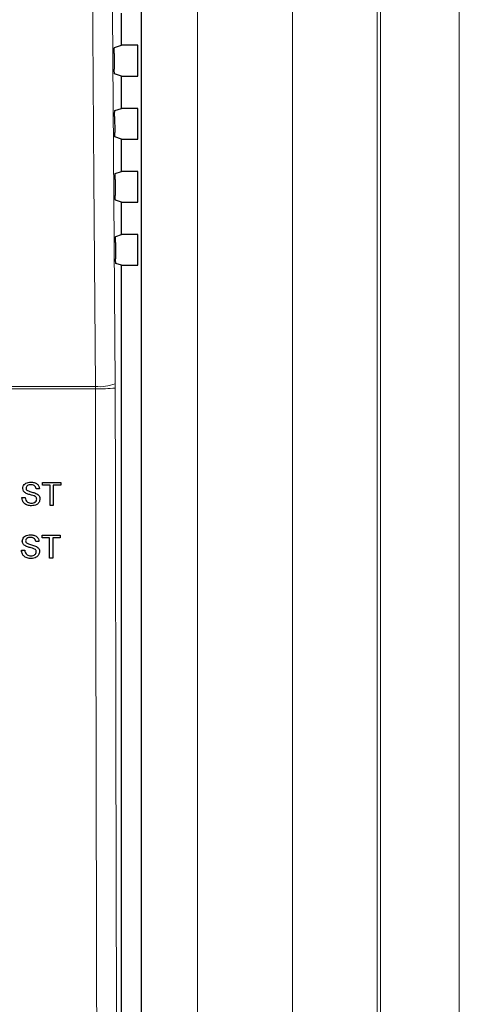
# Model space of a CAD drawing. Header units: millimetres. Extents: x 5 to 418, y 2 to 292.
# Tile 34 of 93: x 121 to 128, y 185 to 201. Entities that reach past the tile are written whole.
import ezdxf

# ---------------------------------------------------------------- set-up
doc = ezdxf.new("R2010")
doc.units = ezdxf.units.MM

msp = doc.modelspace()

# ---------------------------------------------------------------- linework, layer by layer
at = {"color": 7, "linetype": 'Continuous', "lineweight": 18}
for p, q in [((125.5103, 159.923), (125.5103, 209.8099)), ((126.8539, 209.8099), (126.8539, 159.923)), ((126.9072, 159.8697), (126.9072, 209.8099)), ((128.1555, 209.8099), (128.1555, 159.8697)), ((123.1192, 173.9927), (123.1192, 207.7938)), ((124.0075, 207.7938), (124.0075, 173.9927)), ((122.3892, 194.8923), (118.3288, 194.8923)), ((118.3309, 194.9274), (122.3887, 194.9274)), ((122.3887, 194.9274), (122.3892, 194.8923)), ((122.7027, 194.9014), (122.7024, 194.9716))]:
    msp.add_line(p, q, dxfattribs=at)
at = {"color": 7, "linetype": 'Continuous', "lineweight": 25}
for p, q in [((123.1181, 173.9939), (123.1181, 207.7927)), ((122.8026, 200.3375), (122.8026, 200.8491)), ((122.6895, 200.2998), (122.8026, 200.3375)), ((123.0598, 200.3375), (122.8026, 200.3375)), ((123.0598, 199.8491), (123.0598, 200.3375)), ((122.6852, 200.2054), (122.687, 199.9585)), ((122.8026, 199.8491), (122.6912, 199.8862)), ((122.8026, 199.3375), (122.8026, 199.8491)), ((122.8026, 199.8491), (123.0598, 199.8491)), ((122.6922, 199.2077), (122.694, 198.9561)), ((122.6965, 199.3021), (122.8026, 199.3375)), ((123.0598, 199.3375), (122.8026, 199.3375)), ((123.0598, 198.8491), (123.0598, 199.3375)), ((122.8026, 198.8491), (122.6983, 198.8838)), ((122.8026, 198.3375), (122.8026, 198.8491)), ((122.8026, 198.8491), (123.0598, 198.8491)), ((122.7035, 198.3045), (122.8026, 198.3375)), ((123.0598, 198.3375), (122.8026, 198.3375)), ((123.0598, 197.8491), (123.0598, 198.3375)), ((122.6993, 198.2101), (122.7011, 197.9538)), ((122.8026, 197.8491), (122.7054, 197.8815)), ((122.8026, 197.3375), (122.8026, 197.8491)), ((122.8026, 197.8491), (123.0598, 197.8491)), ((122.7106, 197.3068), (122.8026, 197.3375)), ((123.0598, 197.3375), (122.8026, 197.3375)), ((123.0598, 196.8491), (123.0598, 197.3375)), ((122.7063, 197.2124), (122.7081, 196.9514)), ((122.8026, 196.8491), (122.7124, 196.8791)), ((122.8026, 174.2428), (122.8026, 196.8491)), ((122.8026, 196.8491), (123.0598, 196.8491)), ((121.2372, 193.3117), (121.2371, 193.3117)), ((121.3644, 193.4122), (121.3643, 193.4122)), ((121.4486, 193.304), (121.4483, 193.304)), ((121.5003, 193.304), (121.4486, 193.304)), ((121.5519, 193.4075), (121.5517, 193.4075)), ((121.5519, 193.3651), (121.5517, 193.3651)), ((121.5519, 193.3651), (121.5519, 193.4075)), ((121.5519, 193.4075), (121.8384, 193.4075)), ((121.6693, 193.3651), (121.5519, 193.3651)), ((121.669, 193.0408), (121.669, 193.3354)), ((121.6693, 193.0408), (121.6693, 193.3651)), ((121.8384, 193.3651), (121.721, 193.3651)), ((121.721, 193.3651), (121.721, 193.0408)), ((121.8384, 193.4075), (121.8384, 193.3651)), ((121.2231, 193.1677), (121.2228, 193.1677)), ((121.2231, 193.1677), (121.2748, 193.1677)), ((121.2913, 193.2325), (121.291, 193.2325)), ((121.4189, 193.1919), (121.4186, 193.1919)), ((121.458, 193.1424), (121.4576, 193.1424)), ((121.3766, 193.0361), (121.3762, 193.0361)), ((121.6693, 193.0408), (121.669, 193.0408)), ((121.721, 193.0408), (121.6693, 193.0408)), ((121.3575, 192.5766), (121.3574, 192.5766)), ((121.545, 192.5296), (121.5447, 192.5296)), ((121.545, 192.5719), (121.5448, 192.5719)), ((121.545, 192.5296), (121.545, 192.5719)), ((121.545, 192.5719), (121.8315, 192.5719)), ((121.6624, 192.5296), (121.545, 192.5296)), ((121.6621, 192.2053), (121.6621, 192.5004)), ((121.6624, 192.2053), (121.6624, 192.5296)), ((121.8315, 192.5296), (121.7141, 192.5296)), ((121.7141, 192.5296), (121.7141, 192.2053)), ((121.8315, 192.5719), (121.8315, 192.5296)), ((121.2162, 192.3322), (121.2158, 192.3322)), ((121.2162, 192.3322), (121.2678, 192.3322)), ((121.2303, 192.4762), (121.2301, 192.4762)), ((121.2844, 192.397), (121.2841, 192.397)), ((121.412, 192.3563), (121.4116, 192.3563)), ((121.4416, 192.4685), (121.4414, 192.4685)), ((121.4933, 192.4685), (121.4416, 192.4685)), ((121.3696, 192.2006), (121.3693, 192.2006)), ((121.451, 192.3068), (121.4507, 192.3068)), ((121.6624, 192.2053), (121.6621, 192.2053)), ((121.7141, 192.2053), (121.6624, 192.2053))]:
    msp.add_line(p, q, dxfattribs=at)
at = {"color": 7, "linetype": 'Continuous', "lineweight": 18, "flags": 128}
for points in [[(122.3887, 194.9274), (122.3841, 195.5881), (122.3654, 198.2309), (122.3053, 206.7213)], [(122.6193, 206.7655), (122.6609, 200.8664), (122.7024, 194.9716)]]:
    msp.add_lwpolyline(points, dxfattribs=at)
at = {"color": 7, "linetype": 'Continuous', "lineweight": 18}
for centre, radius, start, end in [((122.4518, 195.6149), 0.6903, 264.75697, 291.28619), ((122.4539, 198.0626), 3.171, 268.83046, 274.50021)]:
    msp.add_arc(centre, radius, start, end, dxfattribs=at)
at = {"color": 7, "linetype": 'Continuous', "lineweight": 25}
for points, knots in [([(122.6852, 200.2054), (122.6852, 200.2147), (122.6852, 200.2335), (122.6857, 200.26), (122.6867, 200.2814), (122.688, 200.2964), (122.689, 200.2987), (122.6895, 200.2998)], [0, 0, 0, 0, 0.19837037, 0.39672952, 0.59546184, 0.79527071, 1, 1, 1, 1]), ([(122.6912, 199.8862), (122.6907, 199.8873), (122.6897, 199.8895), (122.6884, 199.9044), (122.6875, 199.9261), (122.6871, 199.9457), (122.687, 199.9567), (122.687, 199.9585)], [0, 0, 0, 0, 0.2392778, 0.4785801, 0.7171716, 0.9543162, 1, 1, 1, 1]), ([(122.6922, 199.2077), (122.6922, 199.2171), (122.6922, 199.2358), (122.6928, 199.2623), (122.6937, 199.2838), (122.695, 199.2988), (122.696, 199.301), (122.6965, 199.3021)], [0, 0, 0, 0, 0.1983676, 0.396724, 0.5954542, 0.7952627, 1, 1, 1, 1]), ([(122.6983, 198.8838), (122.6978, 198.8849), (122.6968, 198.8871), (122.6955, 198.9021), (122.6945, 198.9237), (122.6941, 198.9433), (122.694, 198.9543), (122.694, 198.9561)], [0, 0, 0, 0, 0.2392808, 0.4785861, 0.7171794, 0.9543235, 1, 1, 1, 1]), ([(122.6993, 198.2101), (122.6993, 198.2194), (122.6992, 198.2381), (122.6998, 198.2647), (122.7007, 198.2861), (122.7021, 198.3011), (122.703, 198.3033), (122.7035, 198.3045)], [0, 0, 0, 0, 0.1983649, 0.3967185, 0.5954465, 0.7952546, 1, 1, 1, 1]), ([(122.7054, 197.8815), (122.7049, 197.8826), (122.7039, 197.8848), (122.7026, 197.8997), (122.7016, 197.9214), (122.7012, 197.941), (122.7011, 197.952), (122.7011, 197.9538)], [0, 0, 0, 0, 0.2392838, 0.4785921, 0.7171872, 0.9543308, 1, 1, 1, 1]), ([(122.7063, 197.2124), (122.7063, 197.2218), (122.7063, 197.2405), (122.7068, 197.267), (122.7078, 197.2884), (122.7091, 197.3035), (122.7101, 197.3057), (122.7106, 197.3068)], [0, 0, 0, 0, 0.19836213, 0.39671299, 0.59543883, 0.79524646, 1, 1, 1, 1]), ([(122.7124, 196.8791), (122.7119, 196.8802), (122.7109, 196.8824), (122.7096, 196.8974), (122.7086, 196.919), (122.7082, 196.9386), (122.7082, 196.9496), (122.7081, 196.9514)], [0, 0, 0, 0, 0.2392868, 0.4785981, 0.7171951, 0.9543381, 1, 1, 1, 1]), ([(121.2369, 193.3117), (121.2381, 193.323), (121.2406, 193.3456), (121.2588, 193.3753), (121.2985, 193.4059), (121.337, 193.4096), (121.3641, 193.4122)], [0, 0, 0, 0, 0.1870287, 0.3741238, 0.5611402, 1, 1, 1, 1]), ([(121.291, 193.2325), (121.2827, 193.2372), (121.2663, 193.2465), (121.2427, 193.2723), (121.2391, 193.2968), (121.2369, 193.3117)], [0, 0, 0, 0, 0.2814452, 0.5622732, 1, 1, 1, 1]), ([(121.2372, 193.3117), (121.2385, 193.323), (121.2409, 193.3456), (121.2592, 193.3753), (121.2989, 193.4059), (121.3374, 193.4096), (121.3644, 193.4122)], [0, 0, 0, 0, 0.1870287, 0.3741238, 0.5611402, 1, 1, 1, 1]), ([(121.2913, 193.2325), (121.2831, 193.2372), (121.2666, 193.2465), (121.2431, 193.2723), (121.2394, 193.2968), (121.2372, 193.3117)], [0, 0, 0, 0, 0.2814452, 0.5622732, 1, 1, 1, 1]), ([(121.3665, 193.3698), (121.3565, 193.3695), (121.3366, 193.3688), (121.3102, 193.3585), (121.2921, 193.3387), (121.29, 193.323), (121.2889, 193.3151)], [0, 0, 0, 0, 0.2812903, 0.5608202, 0.7806803, 1, 1, 1, 1]), ([(121.2889, 193.3151), (121.2895, 193.3083), (121.2907, 193.2961), (121.2986, 193.2868), (121.302, 193.2827)], [0, 0, 0, 0, 0.5596169, 1, 1, 1, 1]), ([(121.302, 193.2827), (121.3175, 193.275), (121.3431, 193.2622), (121.382, 193.2538), (121.4145, 193.2453), (121.4356, 193.2374), (121.4461, 193.2335)], [0, 0, 0, 0, 0.33840831, 0.55897415, 0.77953514, 1, 1, 1, 1]), ([(121.3644, 193.4122), (121.3826, 193.411), (121.4188, 193.4087), (121.4657, 193.3857), (121.4944, 193.3467), (121.4983, 193.3183), (121.5003, 193.304)], [0, 0, 0, 0, 0.2807972, 0.5601508, 0.7798767, 1, 1, 1, 1]), ([(121.4482, 193.304), (121.4463, 193.315), (121.4423, 193.3368), (121.4128, 193.3668), (121.3838, 193.3687), (121.3661, 193.3698)], [0, 0, 0, 0, 0.2810967, 0.5602874, 1, 1, 1, 1]), ([(121.4486, 193.304), (121.4466, 193.315), (121.4427, 193.3368), (121.4131, 193.3668), (121.3842, 193.3687), (121.3665, 193.3698)], [0, 0, 0, 0, 0.28109672, 0.56028736, 1, 1, 1, 1]), ([(121.3762, 193.0361), (121.3549, 193.0372), (121.3123, 193.0393), (121.2587, 193.07), (121.2285, 193.1176), (121.2247, 193.151), (121.2228, 193.1677)], [0, 0, 0, 0, 0.2808135, 0.5595629, 0.7796198, 1, 1, 1, 1]), ([(121.3766, 193.0361), (121.3552, 193.0372), (121.3127, 193.0393), (121.2591, 193.07), (121.2289, 193.1176), (121.225, 193.151), (121.2231, 193.1677)], [0, 0, 0, 0, 0.2808135, 0.5595629, 0.7796198, 1, 1, 1, 1]), ([(121.2748, 193.1677), (121.2769, 193.1537), (121.281, 193.1259), (121.3082, 193.0954), (121.3414, 193.0807), (121.3634, 193.0792), (121.3743, 193.0784)], [0, 0, 0, 0, 0.28063197, 0.55867442, 0.77919731, 1, 1, 1, 1]), ([(121.4186, 193.1919), (121.4041, 193.1965), (121.3803, 193.2042), (121.3465, 193.2127), (121.3181, 193.2209), (121.3, 193.2286), (121.291, 193.2325)], [0, 0, 0, 0, 0.3399393, 0.5600249, 0.7800825, 1, 1, 1, 1]), ([(121.4189, 193.1919), (121.4045, 193.1965), (121.3806, 193.2042), (121.3468, 193.2127), (121.3184, 193.2209), (121.3004, 193.2286), (121.2913, 193.2325)], [0, 0, 0, 0, 0.3399393, 0.5600249, 0.7800825, 1, 1, 1, 1]), ([(121.374, 193.0784), (121.385, 193.0791), (121.4069, 193.0805), (121.4352, 193.0939), (121.4539, 193.1165), (121.4564, 193.1338), (121.4576, 193.1424)], [0, 0, 0, 0, 0.2809172, 0.5608127, 0.7805018, 1, 1, 1, 1]), ([(121.3743, 193.0784), (121.3853, 193.0791), (121.4072, 193.0805), (121.4356, 193.0939), (121.4543, 193.1165), (121.4567, 193.1338), (121.458, 193.1424)], [0, 0, 0, 0, 0.2809172, 0.5608127, 0.7805018, 1, 1, 1, 1]), ([(121.5096, 193.1449), (121.5067, 193.127), (121.5008, 193.0913), (121.4512, 193.0447), (121.4049, 193.0393), (121.3766, 193.0361)], [0, 0, 0, 0, 0.2799417, 0.5600797, 1, 1, 1, 1]), ([(121.4576, 193.1424), (121.457, 193.1487), (121.4559, 193.1613), (121.4424, 193.1806), (121.4276, 193.1876), (121.4186, 193.1919)], [0, 0, 0, 0, 0.2800885, 0.5599705, 1, 1, 1, 1]), ([(121.458, 193.1424), (121.4574, 193.1487), (121.4562, 193.1613), (121.4428, 193.1806), (121.428, 193.1876), (121.4189, 193.1919)], [0, 0, 0, 0, 0.2800885, 0.5599705, 1, 1, 1, 1]), ([(121.4461, 193.2335), (121.4558, 193.2286), (121.4752, 193.2188), (121.4962, 193.1963), (121.5079, 193.1705), (121.5091, 193.1534), (121.5096, 193.1449)], [0, 0, 0, 0, 0.2803713, 0.5599089, 0.7798589, 1, 1, 1, 1]), ([(121.2299, 192.4762), (121.2312, 192.4875), (121.2336, 192.5101), (121.2519, 192.5398), (121.2916, 192.5703), (121.3301, 192.574), (121.3571, 192.5766)], [0, 0, 0, 0, 0.1870287, 0.3741238, 0.5611402, 1, 1, 1, 1]), ([(121.2303, 192.4762), (121.2315, 192.4875), (121.234, 192.5101), (121.2522, 192.5398), (121.2919, 192.5703), (121.3304, 192.574), (121.3575, 192.5766)], [0, 0, 0, 0, 0.1870287, 0.3741238, 0.5611402, 1, 1, 1, 1]), ([(121.3595, 192.5343), (121.3495, 192.534), (121.3297, 192.5332), (121.3032, 192.523), (121.2852, 192.5031), (121.283, 192.4874), (121.2819, 192.4796)], [0, 0, 0, 0, 0.2812903, 0.5608202, 0.7806803, 1, 1, 1, 1]), ([(121.3575, 192.5766), (121.3756, 192.5755), (121.4118, 192.5732), (121.4587, 192.5502), (121.4874, 192.5112), (121.4913, 192.4827), (121.4933, 192.4685)], [0, 0, 0, 0, 0.2807972, 0.5601508, 0.7798767, 1, 1, 1, 1]), ([(121.4413, 192.4685), (121.4393, 192.4795), (121.4354, 192.5013), (121.4059, 192.5313), (121.3769, 192.5332), (121.3592, 192.5343)], [0, 0, 0, 0, 0.2810967, 0.5602874, 1, 1, 1, 1]), ([(121.4416, 192.4685), (121.4397, 192.4795), (121.4357, 192.5013), (121.4062, 192.5313), (121.3772, 192.5332), (121.3595, 192.5343)], [0, 0, 0, 0, 0.2810967, 0.5602874, 1, 1, 1, 1]), ([(121.3693, 192.2006), (121.3479, 192.2016), (121.3054, 192.2038), (121.2518, 192.2345), (121.2216, 192.2821), (121.2178, 192.3155), (121.2158, 192.3322)], [0, 0, 0, 0, 0.28081353, 0.55956288, 0.77961982, 1, 1, 1, 1]), ([(121.3696, 192.2006), (121.3483, 192.2016), (121.3057, 192.2038), (121.2521, 192.2345), (121.2219, 192.2821), (121.2181, 192.3155), (121.2162, 192.3322)], [0, 0, 0, 0, 0.2808135, 0.5595629, 0.7796198, 1, 1, 1, 1]), ([(121.284, 192.397), (121.2758, 192.4016), (121.2593, 192.411), (121.2358, 192.4367), (121.2321, 192.4613), (121.2299, 192.4762)], [0, 0, 0, 0, 0.2814452, 0.5622732, 1, 1, 1, 1]), ([(121.2844, 192.397), (121.2761, 192.4016), (121.2597, 192.411), (121.2361, 192.4367), (121.2325, 192.4613), (121.2303, 192.4762)], [0, 0, 0, 0, 0.2814452, 0.5622732, 1, 1, 1, 1]), ([(121.2678, 192.3322), (121.2699, 192.3182), (121.2741, 192.2903), (121.3012, 192.2599), (121.3345, 192.2452), (121.3564, 192.2436), (121.3674, 192.2429)], [0, 0, 0, 0, 0.280632, 0.5586744, 0.7791973, 1, 1, 1, 1]), ([(121.2819, 192.4796), (121.2826, 192.4728), (121.2837, 192.4605), (121.2916, 192.4513), (121.2951, 192.4472)], [0, 0, 0, 0, 0.5596169, 1, 1, 1, 1]), ([(121.4116, 192.3563), (121.3972, 192.361), (121.3733, 192.3687), (121.3395, 192.3772), (121.3111, 192.3853), (121.2931, 192.3931), (121.284, 192.397)], [0, 0, 0, 0, 0.3399393, 0.5600249, 0.7800825, 1, 1, 1, 1]), ([(121.412, 192.3563), (121.3975, 192.361), (121.3737, 192.3687), (121.3399, 192.3772), (121.3115, 192.3853), (121.2934, 192.3931), (121.2844, 192.397)], [0, 0, 0, 0, 0.3399393, 0.5600249, 0.7800825, 1, 1, 1, 1]), ([(121.2951, 192.4472), (121.3105, 192.4395), (121.3361, 192.4267), (121.375, 192.4183), (121.4076, 192.4097), (121.4286, 192.4019), (121.4391, 192.398)], [0, 0, 0, 0, 0.3384083, 0.5589741, 0.7795351, 1, 1, 1, 1]), ([(121.4507, 192.3068), (121.4501, 192.3132), (121.4489, 192.3258), (121.4355, 192.3451), (121.4207, 192.3521), (121.4116, 192.3563)], [0, 0, 0, 0, 0.2800885, 0.5599705, 1, 1, 1, 1]), ([(121.451, 192.3068), (121.4504, 192.3132), (121.4493, 192.3258), (121.4358, 192.3451), (121.421, 192.3521), (121.412, 192.3563)], [0, 0, 0, 0, 0.2800885, 0.5599705, 1, 1, 1, 1]), ([(121.4391, 192.398), (121.4488, 192.3931), (121.4682, 192.3832), (121.4892, 192.3607), (121.501, 192.3349), (121.5021, 192.3179), (121.5027, 192.3093)], [0, 0, 0, 0, 0.2803713, 0.5599089, 0.7798589, 1, 1, 1, 1]), ([(121.367, 192.2429), (121.378, 192.2436), (121.4, 192.2449), (121.4283, 192.2584), (121.447, 192.281), (121.4494, 192.2982), (121.4507, 192.3068)], [0, 0, 0, 0, 0.2809172, 0.5608127, 0.7805018, 1, 1, 1, 1]), ([(121.3674, 192.2429), (121.3784, 192.2436), (121.4003, 192.2449), (121.4286, 192.2584), (121.4473, 192.281), (121.4498, 192.2982), (121.451, 192.3068)], [0, 0, 0, 0, 0.2809172, 0.5608127, 0.7805018, 1, 1, 1, 1]), ([(121.5027, 192.3093), (121.4998, 192.2915), (121.4939, 192.2557), (121.4442, 192.2091), (121.3979, 192.2038), (121.3696, 192.2006)], [0, 0, 0, 0, 0.2799417, 0.5600797, 1, 1, 1, 1])]:
    msp.add_open_spline(points, degree=3, knots=knots, dxfattribs=at)
at = {"color": 7, "linetype": 'Continuous', "lineweight": 18}
for points, knots in [([(122.4407, 174.269), (122.4399, 174.4907), (122.436, 175.5993), (122.4205, 180.2568), (122.4023, 186.9089), (122.3928, 192.6776), (122.3892, 194.8923)], [0, 0, 0, 0, 0.0322876, 0.1614382, 0.6780666, 1, 1, 1, 1]), ([(122.7027, 194.9014), (122.7086, 191.4647), (122.7203, 184.5897), (122.7428, 177.7246), (122.754, 174.2914)], [0, 0, 0, 0, 0.4998997, 1, 1, 1, 1])]:
    msp.add_open_spline(points, degree=3, knots=knots, dxfattribs=at)

doc.saveas('drawing.dxf')
